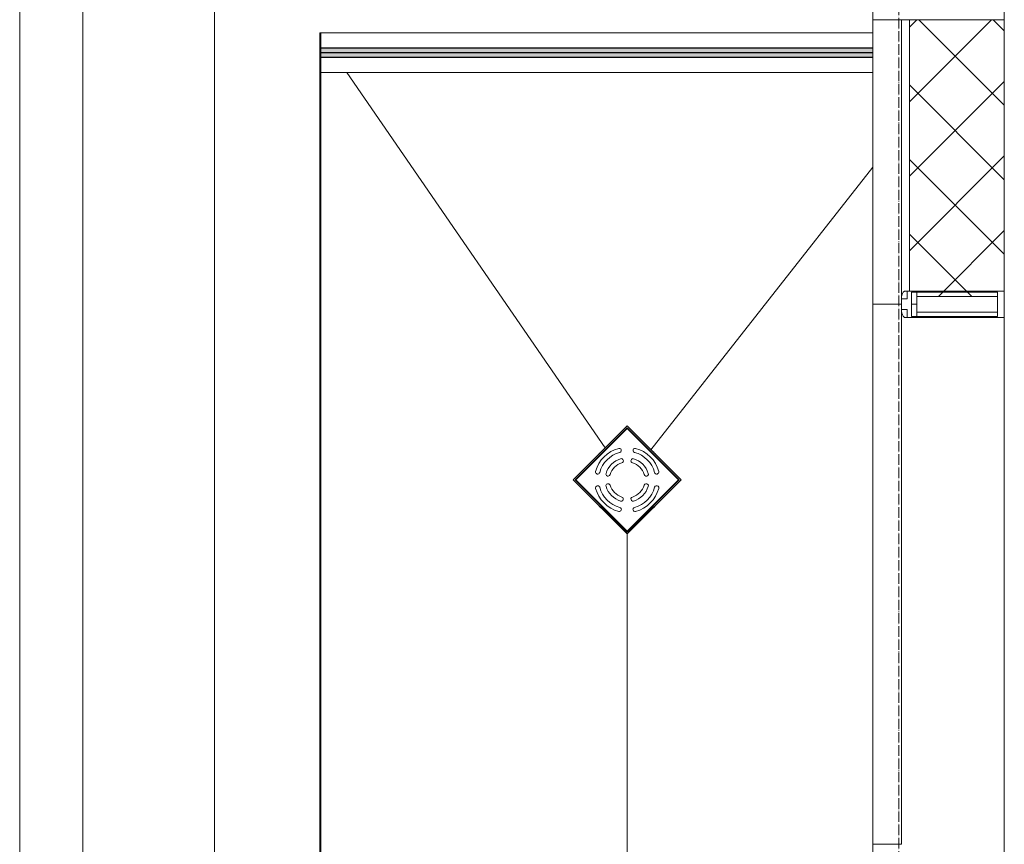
# Model space of a CAD drawing. Header units: millimetres. Extents: x 5617 to 110067, y 7718 to 195801.
# Tile 10 of 81: x 27993 to 29863, y 22475 to 24040. Entities that reach past the tile are written whole.
import ezdxf

# ---------------------------------------------------------------- set-up
doc = ezdxf.new("R2010")
doc.units = ezdxf.units.MM
doc.linetypes.add('Линия сетки', pattern=[25, 20, -2.5, 0, -2.5])
for name, color, linetype, lineweight in [('Арматура трубопроводов', 7, 'Continuous', 18), ('Импосты витража', 7, 'Continuous', 18), ('Ограждение', 7, 'Continuous', 18), ('Оси', 7, 'Continuous', 9), ('Панели витража', 7, 'Continuous', 18), ('Перекрытия', 7, 'Continuous', 18), ('Поручни', 7, 'Continuous', 18), ('Сантехнические приборы', 7, 'Continuous', 18), ('Стены', 7, 'Continuous', 18), ('Стены разрез', 7, 'Continuous', 40), ('Стены штриховка', 7, 'Continuous', 40), ('Элементы узлов', 7, 'Continuous', 18)]:
    doc.layers.add(name, color=color, linetype=linetype, lineweight=lineweight)

# ---------------------------------------------------------------- blocks, each defined once
blk = doc.blocks.new('Rectangular Mullion - R_StandardFrame_50Wx250H-5953662-МКСС_К4_L14_48_300_')
at = {"layer": 'Импосты витража', "color": 253, "lineweight": 5, "true_color": 0xaaaaaa}
for p, q in [((95600, 26047.5), (95600, 24250)), ((95850, 26047.5), (95850, 24250))]:
    blk.add_line(p, q, dxfattribs=at)
blk = doc.blocks.new('System Panel - A_PAN_Glass-7497705-МКСС_К4_L14_48_300_')
at = {"layer": 'Панели витража', "color": 253, "lineweight": 5, "true_color": 0xaaaaaa}
for p, q in [((-512.5, 55), (-512.5, 0)), ((512.5, 55), (-498.5, 55)), ((512.5, 0), (512.5, 55)), ((-512.5, 0), (512.5, 0))]:
    blk.add_line(p, q, dxfattribs=at)
blk = doc.blocks.new('Rectangular Mullion - R_StandardFrame_50Wx250H-5937380-МКСС_К4_L14_48_300_')
at = {"layer": 'Импосты витража', "color": 253, "lineweight": 5, "true_color": 0xaaaaaa}
for p, q in [((97350, 22450), (97350, 23475)), ((97100, 22452.5), (97100, 22475))]:
    blk.add_line(p, q, dxfattribs=at)
blk = doc.blocks.new('Rectangular Mullion - R_InvisibleFrame_50Wx250H-5952792-МКСС_К4_L14_48_300_')
at = {"layer": 'Импосты витража', "color": 253, "lineweight": 5, "true_color": 0xaaaaaa}
blk.add_line((25, -237.3), (25, -73.6), dxfattribs=at)
blk = doc.blocks.new('Rectangular Mullion - R_StandardFrame_50Wx250H-5937382-МКСС_К4_L14_48_300_')
at = {"layer": 'Импосты витража', "color": 253, "lineweight": 5, "true_color": 0xaaaaaa}
for p, q in [((97100, 24090), (97170, 24090)), ((97350, 24040), (97350, 24079)), ((97100, 24040), (97100, 24063))]:
    blk.add_line(p, q, dxfattribs=at)
blk = doc.blocks.new('Rectangular Mullion - R_StandardFrame_50Wx250H-V59-МКСС_К4_L14_48_300_')
at = {"layer": 'Импосты витража', "color": 253, "lineweight": 5, "true_color": 0xaaaaaa}
for p, q in [((-25, 0), (-25, -70)), ((25, 0), (2, 0)), ((-14, -250), (25, -250))]:
    blk.add_line(p, q, dxfattribs=at)
blk = doc.blocks.new('Rectangular Mullion - 50Wx250H-3927046-МКСС_К4_L14_48_300_')
at = {"layer": 'Элементы узлов', "color": 253, "lineweight": 5, "true_color": 0xaaaaaa}
for p, q in [((0, 250), (-25, 250)), ((-25, 250), (-25, 237.3)), ((-25, 65.2), (-25, 250)), ((-25, 250), (0, 250)), ((25, 250), (0, 250)), ((25, 250), (0, 250)), ((25, 237.3), (25, 250)), ((25, 65.2), (25, 250)), ((-23, 237.3), (0, 237.3)), ((-23, 237.3), (0, 237.3)), ((-23, 237.3), (-23, 73.6)), ((0, 237.3), (-14.9, 237.3)), ((-14.9, 237.3), (-14.9, 84)), ((-14.9, 84), (-14.9, 237.3)), ((14.9, 237.3), (0, 237.3)), ((0, 237.3), (23, 237.3)), ((23, 237.3), (0, 237.3)), ((14.9, 84), (14.9, 237.3)), ((14.9, 84), (14.9, 237.3)), ((23, 237.3), (23, 73.6)), ((0, 84), (-23, 84)), ((-23, 84), (-23, 73.6)), ((0, 84), (-23, 84)), ((-14.9, 84), (0, 84)), ((0, 84), (14.9, 84)), ((23, 84), (0, 84)), ((0, 84), (0, 73.6)), ((0, 84), (23, 84)), ((0, 73.6), (0, 84)), ((23, 73.6), (23, 84)), ((-25, 73.6), (-25, 65.2)), ((-25, 65.2), (-25, 60.2)), ((-10, 65.2), (-25, 65.2)), ((-25, 65.2), (-25, 60.2)), ((-25, 65.2), (-10, 65.2)), ((-10, 65.2), (-25, 65.2)), ((-23, 73.6), (0, 73.6)), ((0, 73.6), (-23, 73.6)), ((-0.5, 73.6), (-23, 73.6)), ((-10, 55), (-10, 65.2)), ((-10, 65.2), (-10, 55)), ((-10, 55), (-10, 65.2)), ((0, 73.6), (23, 73.6)), ((23, 73.6), (0, 73.6)), ((0.5, 73.6), (23, 73.6)), ((10, 65.2), (10, 55)), ((25, 65.2), (10, 65.2)), ((10, 55), (10, 65.2)), ((10, 65.2), (25, 65.2)), ((10, 65.2), (25, 65.2)), ((10, 55), (10, 65.2)), ((25, 65.2), (25, 73.6)), ((25, 65.2), (25, 60.2)), ((25, 60.2), (25, 65.2)), ((-10, 55), (-14, 55)), ((-14, 55), (-10, 55)), ((-10, 55), (0, 55)), ((0, 55), (-10, 55)), ((0, 55), (10, 55)), ((0, 55), (10, 55)), ((10, 55), (14, 55)), ((10, 55), (14, 55))]:
    blk.add_line(p, q, dxfattribs=at)
for centre, start, end in [((-14, 69.1), 218.9723, 270), ((-14, 69.1), 218.9723, 270), ((-14, 69.1), 218.9723, 270), ((14, 69.1), 270, 321.0277), ((14, 69.1), 270, 321.0277), ((14, 69.1), 270, 321.0277)]:
    blk.add_arc(centre, 14.1, start, end, dxfattribs=at)
blk = doc.blocks.new('Ограждение - Ограждение-7296792-МКСС_К4_L14_48_300_')
at = {"layer": 'Ограждение', "lineweight": 5}
for points in [[(13301.8, 8578), (14350, 8578), (14350, 8586), (13301.8, 8586)], [(13301.8, 8569), (14350, 8569), (14350, 8577), (13301.8, 8577)]]:
    blk.add_hatch(color=256, dxfattribs=at).paths.add_polyline_path(points)
at = {"layer": 'Поручни', "color": 253, "lineweight": 5, "true_color": 0xaaaaaa}
for p, q in [((13301.8, 8615), (14350, 8615)), ((13301.8, 8586.5), (13301.8, 8615)), ((14350, 8586.5), (13301.8, 8586.5)), ((14350, 8586), (13301.8, 8586)), ((13301.8, 8586), (13301.8, 8578)), ((14350, 8578), (14350, 8586)), ((13301.8, 8577), (13301.8, 8578)), ((13301.8, 8578), (14350, 8578)), ((14350, 8577), (13301.8, 8577)), ((13301.8, 8577), (13301.8, 8569)), ((13301.8, 8569), (14350, 8569)), ((14350, 8568.5), (13301.8, 8568.5)), ((13301.8, 8540), (13301.8, 8568.5)), ((14350, 8569), (14350, 8577)), ((14350, 8540), (13301.8, 8540))]:
    blk.add_line(p, q, dxfattribs=at)
blk = doc.blocks.new('HL_RU_balcony and terrace drain_HL5100T-A-200505 - HL_Трап для балконов и террас_HL5100T-7541758-МКСС_К4_L14_48_300_')
at = {"layer": 'Арматура трубопроводов', "color": 253, "lineweight": 5, "true_color": 0xaaaaaa}
for centre, radius, start, end in [((0, 0), 62, 60.0367, 119.9633), ((-29, 50.2), 4, 119.9633, 299.9633), ((0, 0), 54, 60.0367, 119.9633), ((0, 0), 42, 62.1245, 117.8755), ((29, 50.2), 4, 240.0367, 60.0367), ((0, 0), 62, 150.0367, 209.9633), ((0, 0), 54, 150.0367, 209.9633), ((-50.2, 29), 4, 330.0367, 150.0367), ((0, 0), 42, 152.1245, 207.8755), ((-33.6, 17.8), 4, 332.1245, 152.1245), ((-17.8, 33.6), 4, 117.8755, 297.8755), ((0, 0), 34, 62.1245, 117.8755), ((17.8, 33.6), 4, 242.1245, 62.1245), ((33.6, 17.8), 4, 27.8755, 207.8755), ((0, 0), 42, 332.1245, 27.8755), ((50.2, 29), 4, 29.9633, 209.9633), ((0, 0), 54, 330.0367, 29.9633), ((0, 0), 62, 330.0367, 29.9633), ((0, 0), 34, 152.1245, 207.8755), ((0, 0), 34, 332.1245, 27.8755), ((-33.6, -17.8), 4, 207.8755, 27.8755), ((33.6, -17.8), 4, 152.1245, 332.1245), ((-50.2, -29), 4, 209.9633, 29.9633), ((-17.8, -33.6), 4, 62.1245, 242.1245), ((0, 0), 42, 242.1245, 297.8755), ((0, 0), 34, 242.1245, 297.8755), ((17.8, -33.6), 4, 297.8755, 117.8755), ((50.2, -29), 4, 150.0367, 330.0367), ((-29, -50.2), 4, 60.0367, 240.0367), ((0, 0), 62, 240.0367, 299.9633), ((0, 0), 54, 240.0367, 299.9633), ((29, -50.2), 4, 299.9633, 119.9633)]:
    blk.add_arc(centre, radius, start, end, dxfattribs=at)
at = {"layer": 'Сантехнические приборы', "color": 253, "lineweight": 5, "true_color": 0xaaaaaa}
for p, q in [((-72.5, 72.5), (72.5, 72.5)), ((-72.5, -72.5), (-72.5, 72.5)), ((-70, 70), (-70, -70)), ((70, 70), (-70, 70)), ((69, 69), (-69, 69)), ((-69, 69), (-69, -69)), ((69, -69), (69, 69)), ((70, -70), (70, 70)), ((72.5, 72.5), (72.5, -72.5)), ((-72.5, -72.5), (72.5, -72.5)), ((70, -70), (-70, -70)), ((-69, -69), (69, -69))]:
    blk.add_line(p, q, dxfattribs=at)
for start, end in [(90, 91.6217), (88.3783, 90), (178.3783, 181.6217), (358.3783, 1.6217), (268.3783, 270), (270, 271.6217)]:
    blk.add_arc((0, 0), 72.9, start, end, dxfattribs=at)
blk = doc.blocks.new('135_SLK_K4_AR_FCD_rvt-1-МКСС_К4_L14_48_300_')
at = {"layer": 'Стены разрез', "lineweight": 5, "true_color": 0xaaaaaa}
h = blk.add_hatch(dxfattribs=at)
h.set_pattern_fill('FP_4', color=253, style=0, pattern_type=2)
h.set_pattern_definition([(45, (0, 0), (-70.71068, 70.71068), []), (135, (0, 0), (-70.71068, -70.71068), [])])
h.paths.add_polyline_path([(97337.3, 23514.9), (97337.3, 23525), (97350, 23525), (97350, 24040), (97170, 24040), (97170, 23525), (97173.6, 23525), (97173.6, 23523), (97184, 23523), (97184, 23514.9), (97320.3, 23514.9)])
at = {"layer": 'Перекрытия', "color": 253, "lineweight": 5, "true_color": 0xaaaaaa}
for p, q in [((95480, 15230), (95480, 24250)), ((96049.8, 15600), (96049.8, 24015)), ((96051.8, 24012.1), (96049.8, 24015)), ((96049.8, 24015), (96051.8, 24015)), ((96592, 23227.4), (96101.4, 23940)), ((96678.9, 23223.8), (97100, 23760.4)), ((96634, 22064.3), (96634, 23064.3))]:
    blk.add_line(p, q, dxfattribs=at)
at = {"layer": 'Стены', "color": 253, "lineweight": 5, "true_color": 0xaaaaaa}
for p, q in [((96049.8, 15800), (96049.8, 23940)), ((96051.8, 23940), (96049.8, 23940)), ((96051.8, 23940), (96051.8, 15802))]:
    blk.add_line(p, q, dxfattribs=at)
at = {"layer": 'Стены разрез', "color": 253, "lineweight": 9, "true_color": 0xaaaaaa}
for p, q in [((97100, 24040), (97100, 23500)), ((97350, 24040), (97100, 24040)), ((97350, 23525), (97350, 24040)), ((97100, 23500), (97155, 23500))]:
    blk.add_line(p, q, dxfattribs=at)
at = {"layer": 'Стены штриховка', "color": 253, "lineweight": 9, "true_color": 0xaaaaaa}
for p, q in [((97155, 23514), (97155, 24040)), ((97170, 23525), (97170, 24040))]:
    blk.add_line(p, q, dxfattribs=at)
at = {"layer": 'Импосты витража', "color": 253, "lineweight": 5, "true_color": 0xaaaaaa}
for name, p in [('Rectangular Mullion - R_StandardFrame_50Wx250H-5953662-МКСС_К4_L14_48_300_', (0, -1797.5)), ('Rectangular Mullion - R_StandardFrame_50Wx250H-5937382-МКСС_К4_L14_48_300_', (0, 0)), ('Rectangular Mullion - R_StandardFrame_50Wx250H-5937380-МКСС_К4_L14_48_300_', (0, 0))]:
    blk.add_blockref(name, p, dxfattribs=at)
at = {"layer": 'Импосты витража', "color": 253, "lineweight": 5, "true_color": 0xaaaaaa, "extrusion": (0, 0, -1), "rotation": 270}
for name, p in [('Rectangular Mullion - R_StandardFrame_50Wx250H-V59-МКСС_К4_L14_48_300_', (-97100, 24065)), ('Rectangular Mullion - R_InvisibleFrame_50Wx250H-5952792-МКСС_К4_L14_48_300_', (-97100, 23500))]:
    blk.add_blockref(name, p, dxfattribs=at)
at = {"layer": 'Импосты витража', "color": 253, "lineweight": 5, "true_color": 0xaaaaaa, "rotation": 270}
blk.add_blockref('Rectangular Mullion - 50Wx250H-3927046-МКСС_К4_L14_48_300_', (97100, 23500), dxfattribs=at)
at = {"layer": 'Ограждение', "color": 253, "lineweight": 5, "true_color": 0xaaaaaa}
blk.add_blockref('Ограждение - Ограждение-7296792-МКСС_К4_L14_48_300_', (82750, 15400), dxfattribs=at)
at = {"layer": 'Панели витража', "color": 253, "lineweight": 5, "true_color": 0xaaaaaa, "rotation": 270}
blk.add_blockref('System Panel - A_PAN_Glass-7497705-МКСС_К4_L14_48_300_', (97100, 22987.5), dxfattribs=at)
at = {"layer": 'Сантехнические приборы', "color": 253, "lineweight": 5, "true_color": 0xaaaaaa, "rotation": 44.9999999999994}
blk.add_blockref('HL_RU_balcony and terrace drain_HL5100T-A-200505 - HL_Трап для балконов и террас_HL5100T-7541758-МКСС_К4_L14_48_300_', (96633.7, 23166.6), dxfattribs=at)

msp = doc.modelspace()

# ---------------------------------------------------------------- linework, layer by layer
at = {"layer": 'Оси', "linetype": 'Линия сетки'}
msp.add_line((29662.7, 12025.7), (29662.7, 33150), dxfattribs=at)

# ---------------------------------------------------------------- block references
at = {"lineweight": 5}
msp.add_blockref('135_SLK_K4_AR_FCD_rvt-1-МКСС_К4_L14_48_300_', (-67487.3, 0), dxfattribs=at)

doc.saveas('drawing.dxf')
